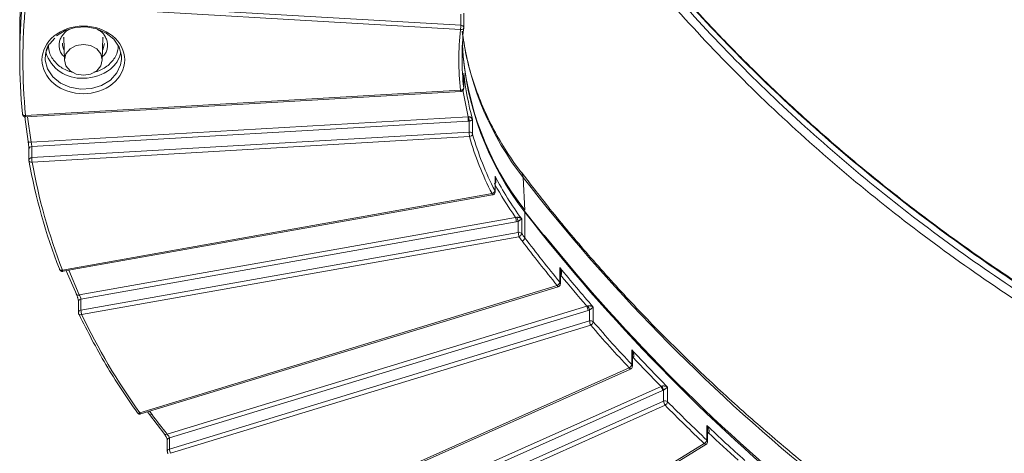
# Model space of a CAD drawing. Header units: millimetres. Extents: x 0 to 420, y 0 to 297.
# Tile 69 of 106: x 277 to 316, y 127 to 144. Entities that reach past the tile are written whole.
import ezdxf

# ---------------------------------------------------------------- set-up
doc = ezdxf.new("R2010")
doc.units = ezdxf.units.MM

msp = doc.modelspace()

# ---------------------------------------------------------------- linework, layer by layer
at = {"color": 7, "linetype": 'Continuous', "lineweight": 15}
for p, q in [((277.4061089, 144.41614307), (294.48865597, 143.41852125)), ((294.49757727, 143.59248565), (277.41502954, 144.59010693)), ((294.49757727, 144.02545447), (294.49757727, 143.59248565)), ((294.61365957, 143.49067806), (294.61365957, 144.06865082)), ((277.17452909, 143.31425722), (277.17452909, 142.30400382)), ((278.89329601, 143.09776989), (278.90907473, 143.0629724)), ((278.90709383, 143.12851261), (278.93466446, 142.21692397)), ((280.41439553, 142.21692182), (280.44197142, 143.12850831)), ((280.4399892, 143.06296702), (280.45576924, 143.09777419)), ((278.35366093, 142.85826883), (278.55681269, 143.07743424)), ((294.61317883, 141.70359961), (294.61317883, 141.12631073)), ((294.61365957, 141.11732528), (294.61365957, 141.69529804)), ((294.48865597, 141.04516847), (277.40611416, 140.04753806)), ((277.41340162, 139.99491421), (294.49594342, 140.99254462)), ((294.61317883, 141.12631073), (294.61365957, 141.11732528)), ((277.37695908, 139.99932568), (277.51240588, 139.02922278)), ((277.62464557, 139.00033633), (294.78648931, 140.00259767)), ((294.79540995, 139.82862735), (277.65141673, 138.82741674)), ((294.83210669, 139.83230732), (294.83210669, 139.3977987)), ((294.96286597, 139.31878165), (294.96286597, 139.89607053)), ((294.83210669, 139.3977987), (277.65141673, 138.39444793)), ((277.66033737, 138.22047761), (294.84101679, 139.22383699)), ((277.53533377, 138.72560968), (277.53533377, 138.29264087)), ((277.65141673, 138.39444793), (277.65141673, 138.82741674)), ((277.53657842, 138.29217737), (277.5388043, 138.27069736)), ((277.53733574, 138.27036292), (277.53668247, 138.27772213)), ((295.84396296, 137.67095551), (295.84396296, 137.09366663)), ((295.84854643, 137.57606179), (295.84396296, 137.67095551)), ((295.85383981, 137.05389516), (295.85383981, 137.57646078)), ((297.01178891, 136.33117671), (296.94374809, 137.62075269)), ((295.72883621, 136.98173835), (278.85254659, 133.98403873)), ((278.87440763, 133.93312799), (295.75070647, 136.93081793)), ((298.53993485, 134.37069406), (296.99782777, 136.29007397)), ((297.01387386, 135.24981615), (297.01387386, 136.26006955)), ((279.51505554, 133.00773328), (296.6501808, 136.05140331)), ((296.67675307, 135.87950862), (279.57970353, 132.84259784)), ((296.75748668, 135.90117681), (296.75748668, 135.46088318)), ((296.8911857, 135.41374268), (296.8911857, 135.99103156)), ((296.75748668, 135.46088318), (279.57970353, 132.40962903)), ((279.60626395, 132.23774187), (296.78405763, 135.28898742)), ((279.00533682, 133.95638766), (279.41279938, 133.01314967)), ((298.38912553, 134.08341939), (298.38912553, 133.5061305)), ((298.40913474, 133.94666436), (298.38912553, 134.08341939)), ((298.41015681, 133.44946683), (298.41015681, 133.94690526)), ((298.28515847, 133.37730572), (281.88961162, 128.3839753)), ((281.92602386, 128.33656176), (298.3215773, 133.32988895)), ((279.48126957, 132.74286427), (279.48126957, 132.30989545)), ((279.57970353, 132.40962903), (279.57970353, 132.84259784)), ((282.96057094, 127.54445507), (299.45230217, 132.56707663)), ((299.49598475, 132.39928481), (283.05467695, 127.39201648)), ((299.5582475, 132.42309572), (299.5582475, 131.98527953)), ((299.70377793, 131.94882369), (299.70377793, 132.52611258)), ((299.5582475, 131.98527953), (283.05467695, 126.95904766)), ((283.09835426, 126.79126015), (299.60193007, 131.81748772)), ((301.21342404, 130.85277794), (301.21342404, 130.27548906)), ((301.2390164, 130.2136105), (301.2390164, 130.70390905)), ((301.11401807, 130.14144939), (285.94143578, 123.37652306)), ((285.99233863, 123.33451878), (301.16491829, 130.09944295)), ((287.13771348, 122.62651096), (302.3641252, 129.41543933)), ((302.424033, 129.25369481), (287.23002825, 122.47921735)), ((302.46381172, 129.2737431), (302.46381172, 128.83846028)), ((302.62085483, 128.81311714), (302.62085483, 129.39040602)), ((302.46381172, 128.83846028), (287.23002825, 122.04624854)), ((282.19140412, 128.41737856), (282.26976038, 128.31212146)), ((287.2899321, 121.8845094), (302.52371424, 128.67672006)), ((282.26976038, 128.31212146), (282.87128021, 127.53178714)), ((304.15846142, 127.88841856), (304.15846142, 127.31112968)), ((304.18880584, 127.24446748), (304.18880584, 127.72882188)), ((282.97335987, 127.29638254), (282.97335987, 126.86341373)), ((283.05467695, 126.95904766), (283.05467695, 127.39201648)), ((304.22739786, 127.59523492), (304.21362638, 127.58617527)), ((304.06380619, 127.1723053), (290.32766093, 118.77602158)), ((290.39285157, 118.74153217), (304.12899814, 127.13781697))]:
    msp.add_line(p, q, dxfattribs=at)
at = {"color": 8, "linetype": 'Continuous', "lineweight": 15}
for p, q in [((279.16439244, 143.44732172), (279.0027843, 143.35764044)), ((294.5855305, 141.0419171), (294.78648931, 140.00259767)), ((277.62464557, 139.00033633), (277.48567293, 139.99914008)), ((279.51505554, 133.00773328), (279.09850506, 133.97293222)), ((282.35990196, 128.32381505), (282.27201261, 128.44193249)), ((304.21362638, 127.58617527), (304.1888032, 127.5710081))]:
    msp.add_line(p, q, dxfattribs=at)
at = {"color": 7, "linetype": 'Continuous', "lineweight": 15, "flags": 128}
for points in [[(278.61387426, 143.17007252), (278.9556549, 143.37899616), (279.35568645, 143.50081962), (279.78154479, 143.52568956), (280.19872747, 143.45158843), (280.57344588, 143.28451512), (280.87534376, 143.03800318), (281.07995485, 142.73203031), (281.17071545, 142.39137502), (281.17281489, 142.24545057)], [(294.61316961, 143.48169154), (294.61078305, 143.46778172), (294.60369711, 143.45475799), (294.59219365, 143.44310851), (294.57670666, 143.43329513), (294.55783344, 143.42568935), (294.53630496, 143.42057394), (294.51295099, 143.41814892), (294.48865597, 143.41852125)], [(278.1745276, 142.3040049), (278.20881407, 142.56435151), (278.33347918, 142.85272454)], [(279.15121496, 142.65915187), (278.9907764, 142.46310359), (278.93444714, 142.23183734), (278.99078299, 142.00057645), (279.15120838, 141.80452818), (279.39131502, 141.6735257), (279.67453526, 141.62752518), (279.95775155, 141.67352892), (280.19785819, 141.80452496), (280.35828622, 142.00058183), (280.41462602, 142.23183949), (280.35828885, 142.46309929), (280.19785424, 142.65915724), (279.95775681, 142.79015005), (279.67453789, 142.83615164), (279.39131107, 142.7901565), (279.15121496, 142.65915187)], [(294.48865597, 141.04516847), (294.51294968, 141.04830536), (294.53631352, 141.05409387), (294.5578387, 141.06232111), (294.57670469, 141.07265694), (294.59219102, 141.08470674), (294.60370106, 141.09801349), (294.61078041, 141.11206429), (294.61317883, 141.12631073)], [(277.28150964, 140.11157839), (277.28389752, 140.09766104), (277.29099268, 140.08458461), (277.30250931, 140.07285555), (277.31799828, 140.06293732), (277.33688665, 140.05519226), (277.35842105, 140.04993006), (277.38179938, 140.04734317), (277.40611416, 140.04753806)], [(277.50084843, 139.05834228), (277.50322709, 139.04453785), (277.51027747, 139.03180342), (277.52171902, 139.02063252), (277.53711184, 139.01146173), (277.55586587, 139.00463511), (277.57727383, 139.00040965), (277.60049016, 138.99896383), (277.62464557, 139.00033633)], [(278.73331842, 134.02553964), (278.73561543, 134.01204709), (278.73593153, 134.01119118)], [(298.4242839, 133.78498967), (298.41071262, 133.80014523), (298.41015812, 133.80070341)], [(279.3982956, 133.04345468), (279.40053201, 133.03008474), (279.40717804, 133.01862042), (279.41797554, 133.00950472), (279.43248723, 133.00310753), (279.45018363, 132.99965032), (279.47037461, 132.9992836), (279.49227516, 133.00201162), (279.51505554, 133.00773328)], [(279.50441082, 132.24244202), (279.49870519, 132.24796008), (279.49351059, 132.255947)], [(301.2658995, 130.55659808), (301.2510862, 130.57102341), (301.23901772, 130.5806224)], [(281.78958397, 128.38132021), (281.78989217, 128.38096109), (281.79756026, 128.37455515)]]:
    msp.add_lwpolyline(points, dxfattribs=at)
at = {"color": 8, "linetype": 'Continuous', "lineweight": 15, "flags": 128}
for points in [[(280.49953479, 142.88096469), (280.43673731, 142.62349277), (280.42608601, 142.60343873)], [(281.17281489, 142.24545057), (281.14024723, 142.04365291), (280.99105266, 141.71701082), (280.73518836, 141.43793298), (280.39340771, 141.22900934), (279.99337485, 141.1071848), (279.56752836, 141.08230733), (279.15033383, 141.15641599), (278.77561542, 141.3234893), (278.47371755, 141.57000124), (278.26910645, 141.87597411), (278.1783577, 142.21662187), (278.1745276, 142.3040049)], [(277.66033737, 138.22047761), (277.63620962, 138.21895561), (277.61301568, 138.22026485), (277.59163274, 138.22436018), (277.5728932, 138.23107388), (277.55751355, 138.24015218), (277.54608912, 138.25125102), (277.5390585, 138.26393276), (277.53733574, 138.27036292)], [(296.87768027, 137.81380555), (296.91717582, 137.74442193), (296.94374809, 137.62075269)], [(295.84396296, 137.09366663), (295.85181017, 137.07223278), (295.85383586, 137.05423608)], [(278.73593153, 134.01119118), (278.74239317, 134.00026013), (278.7534093, 133.99061746), (278.76823709, 133.98349757), (278.78631018, 133.97916493), (278.80692263, 133.97779588), (278.82928943, 133.979442), (278.85254659, 133.98403873)], [(298.3215773, 133.32988895), (298.32147852, 133.32985995), (298.31604553, 133.33081996), (298.30942452, 133.33634174), (298.30187497, 133.34620261), (298.29367872, 133.36003473), (298.28515847, 133.37730572)], [(301.16491829, 130.09944295), (301.16382906, 130.09903138), (301.15637828, 130.09923857), (301.14729827, 130.10384513), (301.13694068, 130.11266066), (301.12570196, 130.12535925), (301.11401807, 130.14144939)], [(281.92602386, 128.33656176), (281.92592639, 128.33653384), (281.92049472, 128.33749492), (281.91387766, 128.34301132), (281.90632811, 128.3528722), (281.89812791, 128.36670969), (281.88961162, 128.3839753)], [(304.18880847, 127.60917028), (304.19901196, 127.60072858), (304.21362638, 127.58617527)], [(304.12899814, 127.13781697), (304.12609264, 127.13643467), (304.11677292, 127.13566642), (304.10542357, 127.13907385), (304.09247395, 127.14653), (304.07842192, 127.15774876), (304.06380619, 127.1723053)]]:
    msp.add_lwpolyline(points, dxfattribs=at)
at = {"color": 7, "linetype": 'Continuous', "lineweight": 15}
for centre, radius, start, end in [((301.13609939, 143.10018235), 23.96252657, 141.998686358, 179.48812787), ((292.10319786, 143.62806409), 2.39464373, 354.97992335, 359.148696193), ((294.49115733, 143.453897), 0.13873727, 51.752574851, 87.347742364), ((305.49023345, 142.30333009), 10.94070626, 173.81700285, 179.99646328), ((294.52119751, 143.48937507), 0.09229249, 355.22448609, 52.763853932), ((306.2637988, 143.45799468), 11.72054767, 183.173621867, 217.888640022), ((306.26811404, 143.53305995), 11.72802956, 183.48353906, 217.884698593), ((279.58488499, 142.96556403), 1.45641094, 197.794201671, 273.684705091), ((280.03238118, 142.77851339), 1.14790974, 307.752336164, 347.010120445), ((299.70787756, 142.30470765), 22.53334848, 180.001789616, 185.58533444), ((305.67184291, 142.9054344), 11.12377895, 186.202454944, 195.696063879), ((292.39589364, 139.79280167), 2.39978375, 0.855384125, 5.015364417), ((296.08073222, 140.11571426), 1.28038479, 185.077150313, 192.788051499), ((294.84224011, 139.25650129), 0.14166032, 52.025446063, 94.102055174), ((297.22675953, 139.43324086), 2.39491511, 180.847946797, 185.016169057), ((294.83448675, 139.3578786), 0.13420058, 272.789048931, 343.062271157), ((294.86816603, 139.29065113), 0.0987897, 16.54399958, 51.691495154), ((306.23466094, 142.49516138), 11.7107963, 195.73777939, 207.467190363), ((300.53220597, 142.45458272), 23.37178353, 190.294852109, 201.140144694), ((280.05093304, 138.43027361), 2.39978375, 180.855384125, 185.015364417), ((307.06782764, 143.50126489), 12.64783167, 207.449913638, 216.426857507), ((353.89425, 181.90082206), 72.13933886, 217.865726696, 243.668191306), ((295.69293337, 137.1338396), 0.15628117, 283.281314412, 345.104568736), ((296.98111891, 136.2618498), 0.0328033, 356.888997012, 59.024922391), ((353.90372133, 180.49298335), 72.06251043, 217.865729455, 243.668188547), ((295.87453357, 135.84349902), 0.80302728, 2.570137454, 15.004840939), ((297.42989208, 136.25699206), 0.76074537, 195.533825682, 207.886349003), ((296.78437037, 135.31949152), 0.14392475, 52.268843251, 100.765506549), ((297.5596822, 135.49688183), 0.80300284, 182.569433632, 195.004578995), ((296.71801132, 135.45407515), 0.1778091, 291.804765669, 346.889475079), ((296.80425043, 135.34928639), 0.10822363, 36.554288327, 50.939756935), ((307.52715582, 143.24618749), 13.20874907, 216.368337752, 217.256511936), ((296.83821768, 135.29009451), 0.18021498, 292.673281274, 347.085209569), ((347.4538587, 173.6178528), 63.37427164, 217.2590538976, 219.26691053), ((354.05013448, 180.79211238), 72.33297636, 218.9241308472, 243.6436710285), ((348.38154719, 174.95262964), 64.5719333, 219.2662771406, 221.0747199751), ((298.20745218, 133.54638329), 0.18607926, 294.683020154, 347.50698253), ((280.38127029, 132.44549338), 0.80236869, 182.561866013, 195.00615193), ((299.01107579, 132.36262664), 0.48629263, 4.323225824, 24.86147561), ((310.48634236, 137.60064175), 12.09256963, 204.56569988, 205.350800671), ((299.60173473, 131.84660567), 0.14533265, 52.444843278, 107.411089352), ((300.04310816, 132.02192513), 0.48624352, 184.322177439, 204.862523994), ((299.51636048, 131.98900311), 0.19167599, 296.514757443, 347.899825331), ((299.62018347, 131.87572246), 0.11104875, 41.168870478, 50.833902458), ((349.32175761, 175.19543359), 65.81955009, 221.0751302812, 223.0370510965), ((350.24490402, 176.63368821), 67.08187366, 223.0364274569, 224.7700343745), ((301.01932618, 130.31555478), 0.19818992, 298.540743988, 348.336805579), ((302.07444085, 129.21617776), 0.35159949, 6.125346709, 34.522431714), ((301.78596052, 129.01715574), 0.72478916, 20.733182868, 34.043854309), ((302.52334545, 128.70528051), 0.14588048, 52.52429843, 114.085495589), ((302.81344226, 128.87598741), 0.35163874, 186.126312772, 214.519176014), ((302.42041499, 128.85307852), 0.20438454, 300.358984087, 348.724865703), ((302.54051793, 128.73331099), 0.11323885, 44.810110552, 50.790489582), ((351.13741771, 176.94220543), 68.33934455, 224.7702893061, 226.5724774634), ((352.00932827, 178.44028266), 69.60744517, 226.5722825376, 228.2461574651), ((304.12083889, 127.48836529), 0.15091697, 45.083396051, 63.233223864), ((282.90551991, 127.61831684), 0.09212045, 245.388469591, 306.698086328), ((303.95091573, 127.35095968), 0.21133302, 302.288506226, 349.136473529), ((283.53951129, 126.9956778), 0.48621611, 184.320594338, 204.861453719)]:
    msp.add_arc(centre, radius, start, end, dxfattribs=at)
at = {"color": 8, "linetype": 'Continuous', "lineweight": 15}
for centre, radius, start, end in [((299.71213515, 142.3031688), 22.53760607, 174.415399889, 179.997877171), ((306.33657362, 144.90987499), 11.88934293, 188.600983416, 217.812565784), ((279.42745037, 142.88542614), 0.57793532, 180.380892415, 209.204342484), ((305.48720548, 142.30459367), 10.93767828, 180.003081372, 186.18430186), ((279.69380153, 143.20273568), 1.69064131, 269.480834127, 308.022543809), ((294.73376755, 141.05229549), 0.24521518, 181.665497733, 194.103075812), ((277.64960233, 140.05444026), 0.24358598, 181.623738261, 194.144835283), ((277.64710271, 138.71525181), 0.11224786, 87.797410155, 174.70539862), ((277.64707848, 138.28234114), 0.1121907, 87.783907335, 174.881965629), ((295.82382918, 136.99238089), 0.09558728, 186.392475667, 220.094461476), ((278.94749219, 133.99465939), 0.09553777, 186.382598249, 220.094718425), ((298.32119972, 133.4486818), 0.08896218, 0.687778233, 40.223093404), ((279.59082597, 132.73317791), 0.10998377, 95.8041263, 174.947369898), ((279.59081578, 132.30023299), 0.10995897, 95.800103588, 175.049852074), ((279.55995614, 132.34018114), 0.11241982, 240.390351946, 294.325413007), ((301.14888448, 130.21255778), 0.09014268, 0.768944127, 44.277144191), ((281.83452848, 128.46777238), 0.10028012, 248.367644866, 303.31849915), ((282.30360942, 128.40448535), 0.09836944, 249.864893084, 304.907717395), ((283.07775612, 127.29000364), 0.10459095, 102.747873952, 176.503415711), ((304.0973194, 127.2430591), 0.09149836, 0.925059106, 48.069337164), ((283.07774304, 126.85706219), 0.10456137, 102.74419202, 176.679203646)]:
    msp.add_arc(centre, radius, start, end, dxfattribs=at)
at = {"color": 7, "linetype": 'Continuous', "lineweight": 15}
for points, knots in [([(323.82506471, 129.15390265), (323.17870011, 129.48822656), (321.98002651, 130.10822531), (320.36196662, 131.01562727), (319.03752026, 131.79446454), (317.97398808, 132.44718667), (317.0750212, 133.01733794), (316.24648599, 133.5584877), (314.92384634, 134.44812646), (313.13613207, 135.72002069), (311.05104157, 137.33091792), (309.15386668, 138.9118967), (307.48556533, 140.40198485), (306.23075255, 141.59939716), (305.28400314, 142.54426548), (304.5166658, 143.33355787), (303.58877856, 144.32517323), (302.51449069, 145.53038258), (301.30680889, 146.9577991), (300.49518432, 148.00336604), (300.06249766, 148.56077016)], [0, 0, 0, 0, 0.0676864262, 0.1255234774, 0.1736305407, 0.2120809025, 0.2432262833, 0.2743379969, 0.305949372, 0.3948366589, 0.4840674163, 0.5598616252, 0.6346452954, 0.7028080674, 0.7306156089, 0.7669437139, 0.8120166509, 0.8658490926, 0.9284825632, 1, 1, 1, 1]), ([(300.0933295, 148.50151168), (301.59137364, 146.53189349), (303.22072008, 144.64243137), (305.85969352, 141.92733154), (306.77192679, 141.04219348), (308.66219528, 139.31210538), (309.63402322, 138.47283906), (312.62764758, 136.03118593), (314.72749822, 134.50455144), (319.13335858, 131.65156615), (321.4393801, 130.32518938), (323.85151886, 129.10198045)], [0, 0, 0, 0, 0.25, 0.25, 0.375, 0.375, 0.5, 0.5, 0.75, 0.75, 1, 1, 1, 1]), ([(323.85151886, 128.8133366), (321.43915307, 130.03666065), (319.12475853, 131.36732508), (315.79880502, 133.52278223), (314.71383149, 134.26838919), (312.59575769, 135.81145627), (311.56831261, 136.60473815), (308.57891389, 139.04856289), (306.70959946, 140.76288015), (303.21590963, 144.36013487), (301.59150142, 146.24308162), (300.0933295, 148.21286783)], [0, 0, 0, 0, 0.25, 0.25, 0.375, 0.375, 0.5, 0.5, 0.75, 0.75, 1, 1, 1, 1]), ([(299.88095293, 147.96084856), (301.38419997, 145.98438962), (303.01411094, 144.0950643), (306.5196358, 140.48562371), (308.39528262, 138.76549912), (311.39480807, 136.31339582), (312.42573366, 135.51742665), (314.55098254, 133.96913236), (315.63963146, 133.22099962), (318.97685179, 131.05824076), (321.29908645, 129.72306865), (323.71962424, 128.49560053)], [0, 0, 0, 0, 0.25, 0.25, 0.5, 0.5, 0.625, 0.625, 0.75, 0.75, 1, 1, 1, 1]), ([(280.82358092, 141.293597), (281.12831892, 141.54242801), (281.29953241, 141.87994183), (281.29953241, 142.5837422), (281.12831892, 142.92125602), (280.51884293, 143.41891803), (280.105497, 143.55872083), (279.24356781, 143.55872083), (278.83022188, 143.41891803), (278.52548389, 143.17008702)], [0, 0, 0, 0, 0.25, 0.25, 0.5, 0.5, 0.75, 0.75, 1, 1, 1, 1]), ([(278.52548389, 143.17008702), (277.89130676, 142.65225552), (277.89130676, 141.81142851), (279.15966101, 140.7757655), (280.1894038, 140.7757655), (280.82358092, 141.293597)], [0, 0, 0, 0, 0.5, 0.5, 1, 1, 1, 1]), ([(296.88058445, 137.8157424), (296.85939528, 137.84172314), (296.62115792, 138.13383391), (296.23324142, 138.72736699), (295.72525801, 139.5967931), (295.30136097, 140.50493164), (294.95839971, 141.44397451), (294.69787086, 142.39707362), (294.60108166, 143.04060977), (294.55342909, 143.35744422)], [0, 0, 0, 0, 0.0156838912, 0.176339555, 0.3386372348, 0.5027262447, 0.6687689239, 0.8369238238, 1, 1, 1, 1]), ([(278.1745276, 142.3040049), (278.18451268, 142.39589428), (278.20367656, 142.57225309), (278.26553825, 142.76672674), (278.34313536, 142.84733484), (278.35366093, 142.85826883)], [0, 0, 0, 0, 0.4846112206, 0.9300907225, 1, 1, 1, 1]), ([(294.4960804, 140.99351248), (294.50847742, 140.9949636), (294.53618233, 140.99820657), (294.57425894, 141.02239844), (294.60296837, 141.06043769), (294.61568881, 141.09879831), (294.61233477, 141.12134505), (294.61139154, 141.12768567)], [0, 0, 0, 0, 0.187353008, 0.4186972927, 0.6567297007, 0.9034650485, 1, 1, 1, 1]), ([(277.2835564, 140.10765363), (277.28392957, 140.10025708), (277.28488853, 140.08124995), (277.29591202, 140.05862032), (277.30604015, 140.04500748), (277.3092831, 140.04064876)], [0, 0, 0, 0, 0.3021992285, 0.7765701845, 1, 1, 1, 1]), ([(277.3092831, 140.04064876), (277.32064771, 140.0293543), (277.33783417, 140.01227391), (277.37236657, 139.99844572), (277.39627106, 139.99226254), (277.41142423, 139.99544836), (277.41352806, 139.99589067)], [0, 0, 0, 0, 0.40117149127, 0.60668356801, 0.94539304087, 1, 1, 1, 1]), ([(294.80537066, 140.00240364), (294.81000657, 140.00238617), (294.8197604, 140.00234942), (294.83407912, 140.00031382), (294.84867101, 139.99691714), (294.86334424, 139.99195213), (294.87936076, 139.98482229), (294.89647797, 139.97479373), (294.91776833, 139.95877554), (294.94319862, 139.93257672), (294.95551843, 139.90970994), (294.96286706, 139.89607016)], [0, 0, 0, 0, 0.045747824, 0.096252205, 0.15267374, 0.215842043, 0.2863446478, 0.3849787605, 0.500573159, 0.7020972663, 1, 1, 1, 1]), ([(294.96286706, 139.89607016), (294.96084122, 139.89331582), (294.95709309, 139.88821982), (294.94789983, 139.88052203), (294.93827917, 139.87364438), (294.9275931, 139.86705735), (294.91552676, 139.8607885), (294.89953265, 139.85346604), (294.88032013, 139.84612237), (294.85733072, 139.83857325), (294.83996928, 139.8342618), (294.83210488, 139.83230879)], [0, 0, 0, 0, 0.1611564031, 0.298166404, 0.4110517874, 0.4998554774, 0.6073428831, 0.6998644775, 0.8196356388, 0.9182984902, 1, 1, 1, 1]), ([(277.53667839, 138.71069354), (277.53661211, 138.71741041), (277.53648016, 138.73078189), (277.53548712, 138.75492668), (277.53366636, 138.78594434), (277.53065558, 138.82505609), (277.52611887, 138.87229217), (277.52063789, 138.92114491), (277.5144025, 138.96976419), (277.50771539, 139.01684692), (277.503132, 139.04455394), (277.50085137, 139.05834062)], [0, 0, 0, 0, 0.0838725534, 0.1669676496, 0.2507362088, 0.3758185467, 0.4998544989, 0.6237485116, 0.7491744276, 0.8751922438, 1, 1, 1, 1]), ([(277.65141971, 138.82741322), (277.6514197, 138.84634071), (277.64838251, 138.87614454), (277.63834755, 138.93997106), (277.63140106, 138.97397324), (277.62464278, 139.00033873)], [0, 0, 0, 0, 0.5, 0.5, 1, 1, 1, 1]), ([(321.80675091, 117.47600068), (321.28636382, 117.74044544), (320.0252295, 118.38131522), (318.07684634, 119.46955449), (315.95512201, 120.73048295), (313.88340884, 122.05498954), (311.86276118, 123.43890342), (309.8968499, 124.88154926), (307.98846463, 126.38122497), (306.14050171, 127.93640822), (304.35558993, 129.54543283), (302.6365923, 131.20671821), (300.98506205, 132.91806024), (299.40695353, 134.67939442), (298.0346629, 136.31170991), (297.22423436, 137.37410661), (296.88546163, 137.81820626)], [0, 0, 0, 0, 0.0516373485, 0.12514075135, 0.19886597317, 0.27279553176, 0.34691589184, 0.42121593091, 0.49568665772, 0.57032141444, 0.64511505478, 0.7200648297, 0.79516815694, 0.87042499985, 0.94583547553, 1, 1, 1, 1]), ([(295.84395906, 137.67095839), (295.84973769, 137.65434455), (295.86041663, 137.62364213), (295.87076094, 137.58018356), (295.87691501, 137.54417122), (295.88059119, 137.50792937), (295.88071433, 137.47148955), (295.87551391, 137.43445696), (295.86498775, 137.40514837), (295.84955758, 137.38250522), (295.8348717, 137.37509849), (295.82800118, 137.37163339)], [0, 0, 0, 0, 0.16179961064, 0.29900611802, 0.4116527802, 0.49978611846, 0.63678144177, 0.74958012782, 0.84710020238, 0.928468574, 1, 1, 1, 1]), ([(295.75037193, 136.93270418), (295.75794054, 136.93371875), (295.78074277, 136.93677539), (295.81444974, 136.9592052), (295.84287674, 136.99693633), (295.85548078, 137.03198192), (295.8530028, 137.05114859), (295.85262018, 137.05410809)], [0, 0, 0, 0, 0.1311941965, 0.3952535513, 0.666937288, 0.9485721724, 1, 1, 1, 1]), ([(296.69693331, 136.05326176), (296.70351739, 136.05379257), (296.71784485, 136.05494765), (296.73947652, 136.05361662), (296.76281935, 136.05031392), (296.78742513, 136.0444983), (296.81666109, 136.03475108), (296.85377172, 136.01758753), (296.87723658, 136.00093277), (296.89118393, 135.99103329)], [0, 0, 0, 0, 0.07247586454, 0.15771302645, 0.25692955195, 0.37088740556, 0.50008437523, 0.70285371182, 1, 1, 1, 1]), ([(296.89118393, 135.99103329), (296.88614386, 135.98674741), (296.87707764, 135.97903785), (296.86044919, 135.96648459), (296.84314836, 135.95386605), (296.82393777, 135.94108228), (296.80164295, 135.92704667), (296.78011786, 135.91395293), (296.76451294, 135.90514115), (296.75748847, 135.90117458)], [0, 0, 0, 0, 0.2086716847, 0.3753641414, 0.5001223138, 0.659159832, 0.7945806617, 0.9075317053, 1, 1, 1, 1]), ([(278.73696413, 134.0115052), (278.73965661, 134.00425987), (278.74426187, 133.99186737), (278.75236272, 133.98146323), (278.75572738, 133.97714191)], [0, 0, 0, 0, 0.5846536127, 1, 1, 1, 1]), ([(278.75572738, 133.97714191), (278.76708516, 133.96588665), (278.78426321, 133.94886366), (278.8188165, 133.93473471), (278.84748209, 133.92864479), (278.86729472, 133.9333823), (278.87408363, 133.93500563)], [0, 0, 0, 0, 0.3575048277, 0.5407072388, 0.842620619, 1, 1, 1, 1]), ([(298.38912524, 134.08342017), (298.39756516, 134.06786548), (298.41316206, 134.03912054), (298.43052805, 133.9976714), (298.44256209, 133.96295421), (298.45220521, 133.92763729), (298.45838445, 133.89159693), (298.45951629, 133.85418391), (298.45422449, 133.82363586), (298.44316042, 133.79897449), (298.43029158, 133.78944159), (298.42428234, 133.78499011)], [0, 0, 0, 0, 0.16179990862, 0.29900482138, 0.41164448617, 0.49977359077, 0.63676337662, 0.74957586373, 0.8472694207, 0.9286809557, 1, 1, 1, 1]), ([(298.32109129, 133.33095897), (298.32377443, 133.33139088), (298.34158118, 133.33425729), (298.37065507, 133.355171), (298.39923799, 133.39239272), (298.4117929, 133.42763038), (298.40930517, 133.44686427), (298.40891347, 133.44989269)], [0, 0, 0, 0, 0.0510931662, 0.3390828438, 0.635402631, 0.9425932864, 1, 1, 1, 1]), ([(279.48984337, 132.70571171), (279.48967502, 132.71243762), (279.48933977, 132.72583202), (279.48681665, 132.74983222), (279.48219085, 132.78049977), (279.47454453, 132.81893095), (279.46301633, 132.86497705), (279.44906337, 132.91227712), (279.43315015, 132.9590219), (279.41601171, 133.00405654), (279.40418193, 133.03036199), (279.39829266, 133.04345776)], [0, 0, 0, 0, 0.0837870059, 0.1668589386, 0.2507049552, 0.3757356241, 0.49983061, 0.6236440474, 0.7491231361, 0.8751047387, 1, 1, 1, 1]), ([(279.57969748, 132.84259955), (279.57969747, 132.86162674), (279.57245292, 132.89074295), (279.54838464, 132.95166439), (279.53162041, 132.98351412), (279.51505651, 133.00773322)], [0, 0, 0, 0, 0.5, 0.5, 1, 1, 1, 1]), ([(279.48246812, 132.30984168), (279.48258913, 132.29824114), (279.48278545, 132.27942099), (279.49128903, 132.26280189), (279.49455109, 132.25642663)], [0, 0, 0, 0, 0.6163900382, 1, 1, 1, 1]), ([(299.48833225, 132.57332108), (299.4938998, 132.57445392), (299.50587767, 132.57689108), (299.52462834, 132.57817505), (299.54507099, 132.57807815), (299.56699159, 132.57620724), (299.59015114, 132.57248992), (299.62004784, 132.56526398), (299.66063041, 132.5508608), (299.6876788, 132.53534683), (299.70377606, 132.52611404)], [0, 0, 0, 0, 0.0584509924, 0.1257499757, 0.2029739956, 0.2908343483, 0.3898123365, 0.5002436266, 0.7025809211, 1, 1, 1, 1]), ([(299.70377606, 132.52611404), (299.69938699, 132.52250975), (299.69125897, 132.51583506), (299.67701582, 132.50491188), (299.66381378, 132.49486688), (299.64808089, 132.48316644), (299.62878938, 132.46964761), (299.60462616, 132.45326443), (299.58167541, 132.43795547), (299.56549284, 132.42768994), (299.55824757, 132.42309384)], [0, 0, 0, 0, 0.1607173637, 0.2976285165, 0.4107502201, 0.5001157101, 0.6613917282, 0.7972611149, 0.9092294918, 1, 1, 1, 1]), ([(279.50443716, 132.24242482), (279.84042217, 131.57947842), (280.51237751, 130.25361457), (281.36918103, 129.00089201), (281.79757344, 128.3745444)], [0, 0, 0, 0, 0.5000109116, 1, 1, 1, 1]), ([(301.23829068, 130.70400477), (301.23852078, 130.70620091), (301.24414044, 130.75983636), (301.22846124, 130.80727843), (301.21342404, 130.85277794)], [0, 0, 0, 0, 0.0409456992, 1, 1, 1, 1]), ([(301.21342479, 130.85277847), (301.2226899, 130.83767784), (301.23981172, 130.809772), (301.25943426, 130.76927147), (301.27339736, 130.73522099), (301.28503439, 130.70044982), (301.29327952, 130.66477939), (301.2966225, 130.62748113), (301.29320391, 130.59670969), (301.28373165, 130.57152165), (301.27157761, 130.56134702), (301.26590217, 130.55659587)], [0, 0, 0, 0, 0.1617999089, 0.2990048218, 0.4116444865, 0.4997735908, 0.6367633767, 0.7495758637, 0.8472694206, 0.9286809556, 1, 1, 1, 1]), ([(301.16459692, 130.10060007), (301.17606254, 130.10644758), (301.20173243, 130.1195393), (301.22788559, 130.15710903), (301.24064601, 130.19168138), (301.23817775, 130.2108628), (301.23779677, 130.21382342)], [0, 0, 0, 0, 0.2661358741, 0.5958402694, 0.9376186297, 1, 1, 1, 1]), ([(302.38652852, 129.42291237), (302.39208875, 129.42477277), (302.404061, 129.42877857), (302.42370566, 129.43207553), (302.44547872, 129.43390046), (302.46927349, 129.4337933), (302.49478486, 129.43165259), (302.52770187, 129.42613965), (302.57253428, 129.41362263), (302.60280726, 129.39907794), (302.6208527, 129.39040799)], [0, 0, 0, 0, 0.057258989, 0.1232896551, 0.1997362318, 0.287658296, 0.3877501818, 0.5004809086, 0.7022413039, 1, 1, 1, 1]), ([(302.6208527, 129.39040799), (302.61592933, 129.38641804), (302.60681772, 129.37903391), (302.59114515, 129.36684402), (302.57677467, 129.35561018), (302.55962251, 129.34236611), (302.53860161, 129.32691809), (302.51245482, 129.30806727), (302.48791808, 129.29045272), (302.47124081, 129.27889377), (302.46381062, 129.27374394)], [0, 0, 0, 0, 0.1610280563, 0.298012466, 0.4109733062, 0.499950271, 0.6642442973, 0.8005940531, 0.9111591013, 1, 1, 1, 1]), ([(281.79278977, 128.37707633), (281.80414709, 128.36584323), (281.82132435, 128.34885384), (281.8558906, 128.33454786), (281.88943265, 128.32832184), (281.91399129, 128.33465108), (281.92554444, 128.33762856)], [0, 0, 0, 0, 0.3218419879, 0.486766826, 0.7585591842, 1, 1, 1, 1]), ([(304.15845924, 127.88842129), (304.16848346, 127.87379637), (304.18700813, 127.84676963), (304.20872779, 127.80728865), (304.22449414, 127.77397135), (304.23800541, 127.73982037), (304.24820664, 127.70460486), (304.25366361, 127.66752361), (304.25205918, 127.6366283), (304.24415295, 127.61101168), (304.23273153, 127.60025564), (304.22739819, 127.595233)], [0, 0, 0, 0, 0.1617999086, 0.2990048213, 0.4116444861, 0.4997735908, 0.6367633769, 0.7495758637, 0.8472694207, 0.9286809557, 1, 1, 1, 1]), ([(304.18710021, 127.72896061), (304.18757067, 127.73519968), (304.19194777, 127.7932474), (304.1742537, 127.84353551), (304.15846142, 127.88841856)], [0, 0, 0, 0, 0.1074817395, 1, 1, 1, 1]), ([(282.862216, 127.53947464), (282.87728629, 127.51848881), (282.90696373, 127.47716207), (282.94372584, 127.40579785), (282.96851466, 127.33991934), (282.97177885, 127.30920535), (282.97338622, 127.29408107)], [0, 0, 0, 0, 0.2621899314, 0.5163223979, 0.7618259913, 1, 1, 1, 1]), ([(283.05467256, 127.39201683), (283.05467255, 127.41115979), (283.04412453, 127.43906602), (283.00916104, 127.4952903), (282.98478917, 127.52369544), (282.96057077, 127.54445477)], [0, 0, 0, 0, 0.5, 0.5, 1, 1, 1, 1]), ([(304.12789179, 127.13962364), (304.13451214, 127.1431583), (304.15513915, 127.15417123), (304.17746507, 127.18820782), (304.19043396, 127.22246492), (304.18797916, 127.24158967), (304.18760729, 127.24448684)], [0, 0, 0, 0, 0.1754205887, 0.5465569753, 0.9313089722, 1, 1, 1, 1]), ([(282.97459794, 126.86296637), (282.97503062, 126.85163873), (282.97590767, 126.82867775), (282.98809971, 126.80232382), (282.99827257, 126.78872033), (283.00153241, 126.78436118)], [0, 0, 0, 0, 0.3982062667, 0.8071588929, 1, 1, 1, 1])]:
    msp.add_open_spline(points, degree=3, knots=knots, dxfattribs=at)
for points in [[(277.40610987, 140.04754182), (277.26399287, 141.50157083), (277.26399287, 142.96211319), (277.40610987, 144.41614221)], [(294.48865925, 143.41851874), (294.40315378, 142.62891344), (294.40315378, 141.83477059), (294.48865925, 141.04516529)], [(294.78649316, 140.00259339), (294.79280703, 140.00227546), (294.79912071, 140.00221683), (294.80537066, 140.00240364)], [(294.79541056, 139.82862488), (294.80770589, 139.82934293), (294.81993835, 139.83057092), (294.83210488, 139.83230879)], [(294.84102228, 139.22383354), (295.05620792, 138.45670022), (295.35326033, 137.70652336), (295.72884018, 136.98173618)], [(278.85254553, 133.98404079), (278.31859776, 135.36837915), (277.92002552, 136.7846807), (277.6603371, 138.22047892)], [(295.82800118, 137.37163339), (296.07235703, 136.919302), (296.34649449, 136.47910056), (296.65018019, 136.05140379)], [(296.65018019, 136.05140379), (296.66596488, 136.05087796), (296.68174273, 136.0516104), (296.69693331, 136.05326176)], [(296.67675085, 135.87950779), (296.70427642, 135.8843971), (296.73123421, 135.89162069), (296.75748847, 135.90117458)], [(296.78405914, 135.28898723), (296.82570591, 135.23243327), (296.86504891, 135.17986657), (296.90768652, 135.12380705)], [(296.90768652, 135.12380705), (297.35860811, 134.53093965), (297.81066233, 133.95777873), (298.28515731, 133.37730763)], [(298.42428234, 133.78499011), (298.76532209, 133.37067958), (299.0995023, 132.97476971), (299.45230058, 132.56707667)], [(299.45230058, 132.56707667), (299.46441124, 132.56840562), (299.47652035, 132.57055311), (299.48833225, 132.57332108)], [(299.4959836, 132.3992835), (299.5170619, 132.40570298), (299.53783252, 132.41364236), (299.55824757, 132.42309384)], [(281.88960885, 128.38397814), (281.00671905, 129.61821978), (280.24345614, 130.90643391), (279.60626814, 132.23773777)], [(299.60193059, 131.81748728), (300.09851087, 131.2476825), (300.59476689, 130.69761888), (301.1140166, 130.14145017)], [(301.26590217, 130.55659587), (301.63122108, 130.16790784), (301.98799525, 129.79718602), (302.36412772, 129.41543655)], [(302.36412772, 129.41543655), (302.37162621, 129.41756243), (302.37912422, 129.42007687), (302.38652852, 129.42291237)], [(302.42403384, 129.253693), (302.43739545, 129.25965047), (302.45065682, 129.26633498), (302.46381062, 129.27374394)], [(302.52371675, 128.67671873), (303.03180991, 128.16448317), (303.53653341, 127.67145198), (304.0638057, 127.17230714)], [(282.96057077, 127.54445477), (282.75275933, 127.81055769), (282.56381434, 128.05571077), (282.3598995, 128.32381604)], [(304.22739819, 127.595233), (304.61628172, 127.22948517), (304.99513982, 126.88121445), (305.39406992, 126.52275335)]]:
    msp.add_open_spline(points, degree=3, dxfattribs=at)
at = {"color": 8, "linetype": 'Continuous', "lineweight": 15}
for points, knots in [([(279.0027843, 143.35764044), (278.92732248, 143.28129224), (278.81077489, 143.16337567), (278.73794873, 142.96727502), (278.71766615, 142.80897796), (278.73860356, 142.65122258), (278.7955726, 142.48745986), (278.88329928, 142.39641155), (278.93072768, 142.34718735)], [0, 0, 0, 0, 0.2620359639, 0.4047034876, 0.547179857, 0.6898487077, 0.8323203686, 1, 1, 1, 1]), ([(280.41833889, 142.34718412), (280.465759, 142.39640666), (280.55352515, 142.48750877), (280.6105307, 142.65134546), (280.63122995, 142.80894691), (280.61177378, 142.96801758), (280.53474248, 143.16006602), (280.40423195, 143.33831369), (280.25111433, 143.41364929), (280.2003791, 143.43861159)], [0, 0, 0, 0, 0.1484120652, 0.2746841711, 0.4007798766, 0.5270588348, 0.6531565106, 0.8850740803, 1, 1, 1, 1]), ([(278.30669617, 142.75143441), (278.31115469, 142.69445013), (278.3215909, 142.56106528), (278.42972947, 142.29865895), (278.67913649, 141.99926913), (279.00656171, 141.8046679), (279.21626226, 141.75497097), (279.26078492, 141.74441955)], [0, 0, 0, 0, 0.1260910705, 0.2951452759, 0.6057163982, 0.9162875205, 1, 1, 1, 1]), ([(280.64680642, 142.01522929), (280.75532098, 142.12574794), (280.92284878, 142.2963697), (281.02941537, 142.56926791), (281.04035197, 142.71066848), (281.0453918, 142.775829)], [0, 0, 0, 0, 0.4978532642, 0.7685996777, 1, 1, 1, 1]), ([(280.08730832, 141.7441808), (280.13238332, 141.75464593), (280.34347286, 141.80365492), (280.51326827, 141.92208677), (280.64680642, 142.01522929)], [0, 0, 0, 0, 0.2135349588, 1, 1, 1, 1])]:
    msp.add_open_spline(points, degree=3, knots=knots, dxfattribs=at)

doc.saveas('drawing.dxf')
